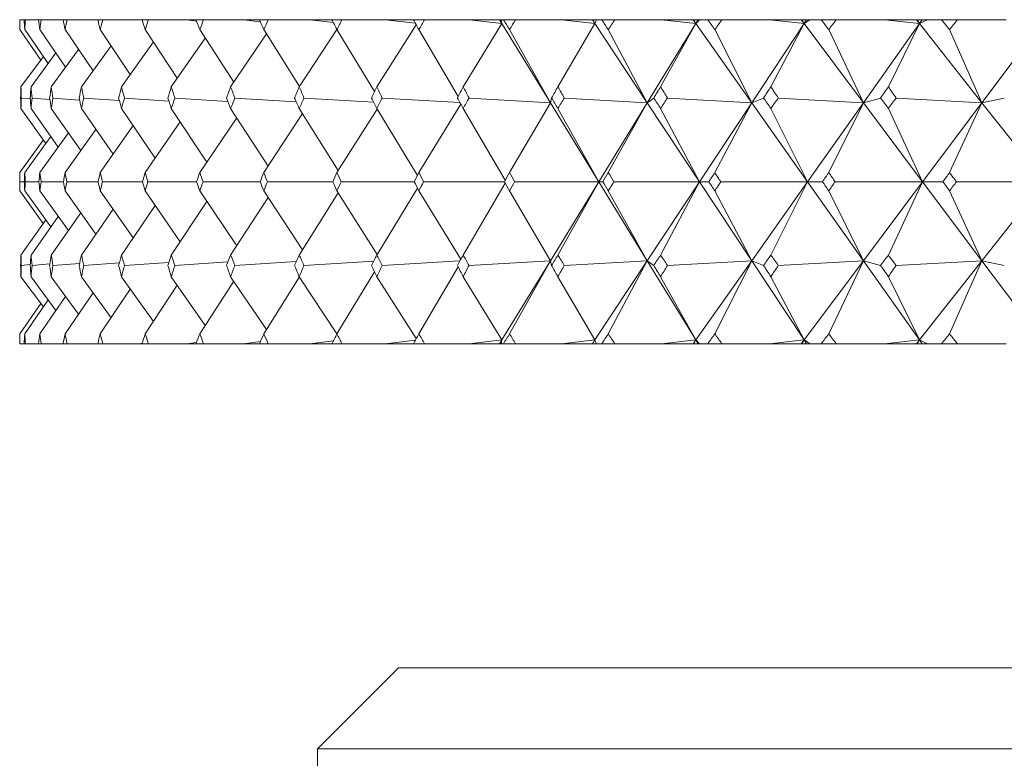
# Model space of a CAD drawing. Header units: inches. Extents: x 1.8 to 14.2, y 0.2 to 10.6.
# Tile 19 of 39: x 7.382 to 7.763, y 7.153 to 7.438. Entities that reach past the tile are written whole.
import ezdxf

# ---------------------------------------------------------------- set-up
doc = ezdxf.new("R2010")
doc.units = ezdxf.units.IN
doc.header["$MEASUREMENT"] = 0

msp = doc.modelspace()

# ---------------------------------------------------------------- linework, layer by layer
at = {"color": 7, "linetype": 'Continuous', "lineweight": 15}
for p, q in [((7.38247, 7.43821), (7.38247, 7.4344)), ((7.38247, 7.43821), (7.38248, 7.43821)), ((7.38418, 7.43821), (7.38248, 7.43821)), ((7.38418, 7.43821), (7.38469, 7.43821)), ((7.38979, 7.43821), (7.38469, 7.43821)), ((7.38979, 7.43821), (7.39079, 7.43821)), ((7.39927, 7.43821), (7.39079, 7.43821)), ((7.39927, 7.43821), (7.40077, 7.43821)), ((7.41259, 7.43821), (7.40077, 7.43821)), ((7.41259, 7.43821), (7.41458, 7.43821)), ((7.42855, 7.43821), (7.41458, 7.43821)), ((7.42855, 7.43821), (7.42975, 7.43804)), ((7.4297, 7.43821), (7.42855, 7.43821)), ((7.4297, 7.43821), (7.43217, 7.43821)), ((7.44691, 7.43821), (7.43217, 7.43821)), ((7.44691, 7.43821), (7.45072, 7.43771)), ((7.45053, 7.43821), (7.44691, 7.43821)), ((7.45053, 7.43821), (7.45347, 7.43821)), ((7.46892, 7.43821), (7.45347, 7.43821)), ((7.46892, 7.43821), (7.47536, 7.43739)), ((7.475, 7.43821), (7.46892, 7.43821)), ((7.475, 7.43821), (7.47841, 7.43821)), ((7.4945, 7.43821), (7.47841, 7.43821)), ((7.4945, 7.43821), (7.50357, 7.4371)), ((7.50301, 7.43821), (7.4945, 7.43821)), ((7.50301, 7.43821), (7.50686, 7.43821)), ((7.52354, 7.43821), (7.50686, 7.43821)), ((7.52354, 7.43821), (7.53523, 7.43682)), ((7.53445, 7.43821), (7.52354, 7.43821)), ((7.53445, 7.43821), (7.53874, 7.43821)), ((7.55594, 7.43821), (7.53874, 7.43821)), ((7.55594, 7.43821), (7.56862, 7.43674)), ((7.56772, 7.43821), (7.55594, 7.43821)), ((7.56772, 7.43821), (7.56862, 7.43674)), ((7.56779, 7.43821), (7.56772, 7.43821)), ((7.56862, 7.43674), (7.56779, 7.43821)), ((7.56837, 7.43821), (7.56779, 7.43821)), ((7.56837, 7.43821), (7.56862, 7.43674)), ((7.5692, 7.43821), (7.56837, 7.43821)), ((7.5692, 7.43821), (7.5739, 7.43821)), ((7.59155, 7.43821), (7.5739, 7.43821)), ((7.59155, 7.43821), (7.60451, 7.43674)), ((7.60353, 7.43821), (7.59155, 7.43821)), ((7.60353, 7.43821), (7.60451, 7.43674)), ((7.60372, 7.43821), (7.60353, 7.43821)), ((7.60451, 7.43674), (7.60372, 7.43821)), ((7.60511, 7.43821), (7.60372, 7.43821)), ((7.60511, 7.43821), (7.60451, 7.43674)), ((7.60712, 7.43821), (7.60511, 7.43821)), ((7.60712, 7.43821), (7.61222, 7.43821)), ((7.63025, 7.43821), (7.61222, 7.43821)), ((7.63025, 7.43821), (7.64343, 7.43674)), ((7.64239, 7.43821), (7.63025, 7.43821)), ((7.64239, 7.43821), (7.64343, 7.43674)), ((7.64268, 7.43821), (7.64239, 7.43821)), ((7.64343, 7.43674), (7.64268, 7.43821)), ((7.64433, 7.43821), (7.64268, 7.43821)), ((7.64487, 7.43821), (7.64343, 7.43674)), ((7.64433, 7.43821), (7.64343, 7.43674)), ((7.64487, 7.43821), (7.64433, 7.43821)), ((7.64806, 7.43821), (7.64487, 7.43821)), ((7.64806, 7.43821), (7.65354, 7.43821)), ((7.67188, 7.43821), (7.65354, 7.43821)), ((7.67188, 7.43821), (7.68522, 7.43674)), ((7.68412, 7.43821), (7.67188, 7.43821)), ((7.68412, 7.43821), (7.68522, 7.43674)), ((7.68452, 7.43821), (7.68412, 7.43821)), ((7.68522, 7.43674), (7.68452, 7.43821)), ((7.6862, 7.43821), (7.68452, 7.43821)), ((7.68751, 7.43821), (7.68522, 7.43674)), ((7.6862, 7.43821), (7.68522, 7.43674)), ((7.68751, 7.43821), (7.6862, 7.43821)), ((7.69186, 7.43821), (7.68751, 7.43821)), ((7.69186, 7.43821), (7.69769, 7.43821)), ((7.71627, 7.43821), (7.69769, 7.43821)), ((7.71627, 7.43821), (7.72973, 7.43674)), ((7.72857, 7.43821), (7.71627, 7.43821)), ((7.72857, 7.43821), (7.72973, 7.43674)), ((7.72907, 7.43821), (7.72857, 7.43821)), ((7.72973, 7.43674), (7.72907, 7.43821)), ((7.73077, 7.43821), (7.72907, 7.43821)), ((7.73286, 7.43821), (7.72973, 7.43674)), ((7.73077, 7.43821), (7.72973, 7.43674)), ((7.73286, 7.43821), (7.73077, 7.43821)), ((7.73835, 7.43821), (7.73286, 7.43821)), ((7.73835, 7.43821), (7.74451, 7.43821)), ((7.76325, 7.43821), (7.74451, 7.43821)), ((7.3906, 7.42266), (7.38247, 7.4344)), ((7.39347, 7.4213), (7.38443, 7.4344)), ((7.40021, 7.41993), (7.39028, 7.4344)), ((7.41079, 7.41854), (7.40001, 7.4344)), ((7.42517, 7.41711), (7.41358, 7.4344)), ((7.44329, 7.41563), (7.43093, 7.4344)), ((7.46507, 7.41408), (7.45199, 7.4344)), ((7.49044, 7.41245), (7.47669, 7.4344)), ((7.50494, 7.43439), (7.49038, 7.41235)), ((7.51945, 7.41046), (7.50493, 7.4344)), ((7.53557, 7.43622), (7.52034, 7.41235)), ((7.5517, 7.40855), (7.53659, 7.4344)), ((7.56862, 7.43674), (7.55366, 7.41235)), ((7.56862, 7.43674), (7.58734, 7.40619)), ((7.58734, 7.40619), (7.57155, 7.4344)), ((7.60451, 7.43674), (7.59022, 7.41235)), ((7.60451, 7.43674), (7.62471, 7.40619)), ((7.62471, 7.40619), (7.60967, 7.4344)), ((7.64343, 7.43674), (7.62471, 7.40619)), ((7.64343, 7.43674), (7.62986, 7.41235)), ((7.64343, 7.43674), (7.66502, 7.40619)), ((7.66502, 7.40619), (7.65079, 7.4344)), ((7.68522, 7.43674), (7.66502, 7.40619)), ((7.68522, 7.43674), (7.67244, 7.41235)), ((7.68522, 7.43674), (7.70813, 7.40619)), ((7.70813, 7.40619), (7.69477, 7.4344)), ((7.72973, 7.43674), (7.70813, 7.40619)), ((7.72973, 7.43674), (7.71777, 7.41235)), ((7.72973, 7.43674), (7.75387, 7.40619)), ((7.75387, 7.40619), (7.74142, 7.4344)), ((7.77678, 7.43674), (7.75387, 7.40619)), ((7.4541, 7.43113), (7.441, 7.41235)), ((7.47775, 7.43271), (7.4639, 7.41235)), ((7.40521, 7.42675), (7.39466, 7.41235)), ((7.41776, 7.42816), (7.40632, 7.41235)), ((7.43408, 7.42962), (7.42178, 7.41235)), ((7.3916, 7.42401), (7.38296, 7.41235)), ((7.39648, 7.42537), (7.38687, 7.41235)), ((7.3831, 7.408), (7.38652, 7.4077)), ((7.38725, 7.408), (7.39413, 7.40745)), ((7.3953, 7.408), (7.40562, 7.40722)), ((7.4072, 7.408), (7.42094, 7.40702)), ((7.42291, 7.408), (7.44004, 7.40684)), ((7.44237, 7.408), (7.46284, 7.40667)), ((7.4655, 7.408), (7.48923, 7.40652)), ((7.49221, 7.408), (7.51913, 7.40637)), ((7.52239, 7.408), (7.55241, 7.40623)), ((7.55593, 7.408), (7.58734, 7.40619)), ((7.58777, 7.408), (7.58734, 7.40619)), ((7.59269, 7.408), (7.62471, 7.40619)), ((7.62721, 7.408), (7.62471, 7.40619)), ((7.63252, 7.408), (7.66502, 7.40619)), ((7.6696, 7.408), (7.66502, 7.40619)), ((7.67528, 7.408), (7.70813, 7.40619)), ((7.71477, 7.408), (7.70813, 7.40619)), ((7.72079, 7.408), (7.75387, 7.40619)), ((7.76253, 7.408), (7.75387, 7.40619)), ((7.39254, 7.39045), (7.38296, 7.404)), ((7.39736, 7.38908), (7.38687, 7.404)), ((7.40604, 7.3877), (7.39466, 7.404)), ((7.41853, 7.38629), (7.40632, 7.404)), ((7.43479, 7.38483), (7.42178, 7.404)), ((7.45476, 7.38332), (7.441, 7.404)), ((7.47834, 7.38173), (7.4639, 7.404)), ((7.50546, 7.38005), (7.49038, 7.404)), ((7.52049, 7.40375), (7.50493, 7.37921)), ((7.53605, 7.37817), (7.52034, 7.404)), ((7.55274, 7.40565), (7.53659, 7.37921)), ((7.56988, 7.37626), (7.55366, 7.404)), ((7.58734, 7.40619), (7.57155, 7.37921)), ((7.58734, 7.40619), (7.60602, 7.37571)), ((7.60602, 7.37571), (7.59022, 7.404)), ((7.62471, 7.40619), (7.60602, 7.37571)), ((7.62471, 7.40619), (7.60967, 7.37921)), ((7.62471, 7.40619), (7.64487, 7.37571)), ((7.64487, 7.37571), (7.62986, 7.404)), ((7.66502, 7.40619), (7.64487, 7.37571)), ((7.66502, 7.40619), (7.65079, 7.37921)), ((7.66502, 7.40619), (7.68658, 7.37571)), ((7.68658, 7.37571), (7.67244, 7.404)), ((7.70813, 7.40619), (7.68658, 7.37571)), ((7.70813, 7.40619), (7.69477, 7.37921)), ((7.70813, 7.40619), (7.731, 7.37571)), ((7.731, 7.37571), (7.71777, 7.404)), ((7.75387, 7.40619), (7.731, 7.37571)), ((7.75387, 7.40619), (7.74142, 7.37921)), ((7.75387, 7.40619), (7.77795, 7.37571)), ((7.46624, 7.40039), (7.45199, 7.37921)), ((7.49162, 7.40202), (7.47669, 7.37921)), ((7.41189, 7.39592), (7.40001, 7.37921)), ((7.42629, 7.39736), (7.41358, 7.37921)), ((7.44443, 7.39884), (7.43093, 7.37921)), ((7.3945, 7.39316), (7.38443, 7.37921)), ((7.40127, 7.39453), (7.39028, 7.37921)), ((7.39158, 7.3918), (7.38247, 7.37921)), ((7.38247, 7.37921), (7.38247, 7.37221)), ((7.38422, 7.37571), (7.38248, 7.37571)), ((7.38986, 7.37571), (7.38464, 7.37571)), ((7.39938, 7.37571), (7.39071, 7.37571)), ((7.41274, 7.37571), (7.40064, 7.37571)), ((7.42989, 7.37571), (7.41442, 7.37571)), ((7.45076, 7.37571), (7.43197, 7.37571)), ((7.47527, 7.37571), (7.45324, 7.37571)), ((7.50331, 7.37571), (7.47813, 7.37571)), ((7.53479, 7.37571), (7.50655, 7.37571)), ((7.53605, 7.37325), (7.52034, 7.34743)), ((7.56957, 7.37571), (7.5384, 7.37571)), ((7.56988, 7.37516), (7.55366, 7.34743)), ((7.60602, 7.37571), (7.57353, 7.37571)), ((7.58734, 7.34523), (7.60602, 7.37571)), ((7.60602, 7.37571), (7.59022, 7.34743)), ((7.62471, 7.34523), (7.60602, 7.37571)), ((7.60602, 7.37571), (7.60753, 7.37571)), ((7.64487, 7.37571), (7.61181, 7.37571)), ((7.62471, 7.34523), (7.64487, 7.37571)), ((7.64487, 7.37571), (7.62986, 7.34743)), ((7.66502, 7.34523), (7.64487, 7.37571)), ((7.64487, 7.37571), (7.6485, 7.37571)), ((7.68658, 7.37571), (7.6531, 7.37571)), ((7.66502, 7.34523), (7.68658, 7.37571)), ((7.68658, 7.37571), (7.67244, 7.34743)), ((7.70813, 7.34523), (7.68658, 7.37571)), ((7.68658, 7.37571), (7.69232, 7.37571)), ((7.731, 7.37571), (7.69723, 7.37571)), ((7.70813, 7.34523), (7.731, 7.37571)), ((7.731, 7.37571), (7.71777, 7.34743)), ((7.75387, 7.34523), (7.731, 7.37571)), ((7.731, 7.37571), (7.73884, 7.37571)), ((7.77795, 7.37571), (7.74402, 7.37571)), ((7.75387, 7.34523), (7.77795, 7.37571)), ((7.38247, 7.37221), (7.39158, 7.35962)), ((7.38443, 7.37221), (7.3945, 7.35826)), ((7.39028, 7.37221), (7.40127, 7.35689)), ((7.40001, 7.37221), (7.41189, 7.3555)), ((7.41358, 7.37221), (7.42629, 7.35407)), ((7.43093, 7.37221), (7.44443, 7.35258)), ((7.45199, 7.37221), (7.46624, 7.35104)), ((7.47834, 7.36969), (7.4639, 7.34743)), ((7.47669, 7.37221), (7.49162, 7.34941)), ((7.50546, 7.37137), (7.49038, 7.34743)), ((7.50493, 7.37221), (7.52049, 7.34767)), ((7.53659, 7.37221), (7.55274, 7.34578)), ((7.57155, 7.37221), (7.58734, 7.34523)), ((7.60967, 7.37221), (7.62471, 7.34523)), ((7.65079, 7.37221), (7.66502, 7.34523)), ((7.69477, 7.37221), (7.70813, 7.34523)), ((7.74142, 7.37221), (7.75387, 7.34523)), ((7.43479, 7.36659), (7.42178, 7.34743)), ((7.45476, 7.3681), (7.441, 7.34743)), ((7.39736, 7.36234), (7.38687, 7.34743)), ((7.40604, 7.36372), (7.39466, 7.34743)), ((7.41853, 7.36513), (7.40632, 7.34743)), ((7.39254, 7.36098), (7.38296, 7.34743)), ((7.38652, 7.34372), (7.3831, 7.34342)), ((7.39413, 7.34398), (7.38725, 7.34342)), ((7.40562, 7.3442), (7.3953, 7.34342)), ((7.42094, 7.3444), (7.4072, 7.34342)), ((7.44004, 7.34459), (7.42291, 7.34342)), ((7.46284, 7.34475), (7.44237, 7.34342)), ((7.48923, 7.34491), (7.4655, 7.34342)), ((7.51913, 7.34505), (7.49221, 7.34342)), ((7.55241, 7.34519), (7.52239, 7.34342)), ((7.53659, 7.31702), (7.5517, 7.34288)), ((7.58734, 7.34523), (7.55593, 7.34342)), ((7.56862, 7.31468), (7.58734, 7.34523)), ((7.57155, 7.31702), (7.58734, 7.34523)), ((7.58734, 7.34523), (7.58777, 7.34342)), ((7.62471, 7.34523), (7.59269, 7.34342)), ((7.60451, 7.31468), (7.62471, 7.34523)), ((7.60967, 7.31702), (7.62471, 7.34523)), ((7.62471, 7.34523), (7.62721, 7.34342)), ((7.64343, 7.31468), (7.62471, 7.34523)), ((7.66502, 7.34523), (7.63252, 7.34342)), ((7.64343, 7.31468), (7.66502, 7.34523)), ((7.65079, 7.31702), (7.66502, 7.34523)), ((7.68522, 7.31468), (7.66502, 7.34523)), ((7.66502, 7.34523), (7.6696, 7.34342)), ((7.70813, 7.34523), (7.67528, 7.34342)), ((7.68522, 7.31468), (7.70813, 7.34523)), ((7.69477, 7.31702), (7.70813, 7.34523)), ((7.72973, 7.31468), (7.70813, 7.34523)), ((7.70813, 7.34523), (7.71477, 7.34342)), ((7.75387, 7.34523), (7.72079, 7.34342)), ((7.72973, 7.31468), (7.75387, 7.34523)), ((7.74142, 7.31702), (7.75387, 7.34523)), ((7.77678, 7.31468), (7.75387, 7.34523)), ((7.75387, 7.34523), (7.76253, 7.34342)), ((7.38296, 7.33907), (7.3916, 7.32741)), ((7.38687, 7.33907), (7.39648, 7.32605)), ((7.39466, 7.33907), (7.40521, 7.32467)), ((7.40632, 7.33907), (7.41776, 7.32326)), ((7.42178, 7.33907), (7.43408, 7.32181)), ((7.441, 7.33907), (7.4541, 7.32029)), ((7.4639, 7.33907), (7.47775, 7.31871)), ((7.47669, 7.31702), (7.49044, 7.33897)), ((7.49038, 7.33907), (7.50494, 7.31703)), ((7.50493, 7.31702), (7.51945, 7.34097)), ((7.52034, 7.33907), (7.53557, 7.31521)), ((7.55366, 7.33907), (7.56862, 7.31468)), ((7.59022, 7.33907), (7.60451, 7.31468)), ((7.62986, 7.33907), (7.64343, 7.31468)), ((7.67244, 7.33907), (7.68522, 7.31468)), ((7.71777, 7.33907), (7.72973, 7.31468)), ((7.43093, 7.31702), (7.44329, 7.3358)), ((7.45199, 7.31702), (7.46507, 7.33734)), ((7.39028, 7.31702), (7.40021, 7.33149)), ((7.40001, 7.31702), (7.41079, 7.33288)), ((7.41358, 7.31702), (7.42517, 7.33432)), ((7.38247, 7.31702), (7.3906, 7.32876)), ((7.38443, 7.31702), (7.39347, 7.33012)), ((7.38247, 7.31702), (7.38247, 7.31321)), ((7.38247, 7.31321), (7.38248, 7.31321)), ((7.38418, 7.31321), (7.38248, 7.31321)), ((7.38418, 7.31321), (7.38469, 7.31321)), ((7.38979, 7.31321), (7.38469, 7.31321)), ((7.38979, 7.31321), (7.39079, 7.31321)), ((7.39927, 7.31321), (7.39079, 7.31321)), ((7.39927, 7.31321), (7.40077, 7.31321)), ((7.41259, 7.31321), (7.40077, 7.31321)), ((7.41259, 7.31321), (7.41458, 7.31321)), ((7.42855, 7.31321), (7.41458, 7.31321)), ((7.42975, 7.31338), (7.42855, 7.31321)), ((7.4297, 7.31321), (7.42855, 7.31321)), ((7.4297, 7.31321), (7.43217, 7.31321)), ((7.44691, 7.31321), (7.43217, 7.31321)), ((7.45072, 7.31372), (7.44691, 7.31321)), ((7.45053, 7.31321), (7.44691, 7.31321)), ((7.45053, 7.31321), (7.45347, 7.31321)), ((7.46892, 7.31321), (7.45347, 7.31321)), ((7.47536, 7.31403), (7.46892, 7.31321)), ((7.475, 7.31321), (7.46892, 7.31321)), ((7.475, 7.31321), (7.47841, 7.31321)), ((7.4945, 7.31321), (7.47841, 7.31321)), ((7.50357, 7.31433), (7.4945, 7.31321)), ((7.50301, 7.31321), (7.4945, 7.31321)), ((7.50301, 7.31321), (7.50686, 7.31321)), ((7.52354, 7.31321), (7.50686, 7.31321)), ((7.53523, 7.3146), (7.52354, 7.31321)), ((7.53445, 7.31321), (7.52354, 7.31321)), ((7.53445, 7.31321), (7.53874, 7.31321)), ((7.55594, 7.31321), (7.53874, 7.31321)), ((7.56862, 7.31468), (7.55594, 7.31321)), ((7.56772, 7.31321), (7.55594, 7.31321)), ((7.56772, 7.31321), (7.56862, 7.31468)), ((7.56779, 7.31321), (7.56772, 7.31321)), ((7.56779, 7.31321), (7.56862, 7.31468)), ((7.56837, 7.31321), (7.56779, 7.31321)), ((7.56862, 7.31468), (7.56837, 7.31321)), ((7.5692, 7.31321), (7.56837, 7.31321)), ((7.5692, 7.31321), (7.5739, 7.31321)), ((7.59155, 7.31321), (7.5739, 7.31321)), ((7.60451, 7.31468), (7.59155, 7.31321)), ((7.60353, 7.31321), (7.59155, 7.31321)), ((7.60353, 7.31321), (7.60451, 7.31468)), ((7.60372, 7.31321), (7.60353, 7.31321)), ((7.60372, 7.31321), (7.60451, 7.31468)), ((7.60511, 7.31321), (7.60372, 7.31321)), ((7.60451, 7.31468), (7.60511, 7.31321)), ((7.60712, 7.31321), (7.60511, 7.31321)), ((7.60712, 7.31321), (7.61222, 7.31321)), ((7.63025, 7.31321), (7.61222, 7.31321)), ((7.64343, 7.31468), (7.63025, 7.31321)), ((7.64239, 7.31321), (7.63025, 7.31321)), ((7.64239, 7.31321), (7.64343, 7.31468)), ((7.64268, 7.31321), (7.64239, 7.31321)), ((7.64268, 7.31321), (7.64343, 7.31468)), ((7.64433, 7.31321), (7.64268, 7.31321)), ((7.64343, 7.31468), (7.64487, 7.31321)), ((7.64433, 7.31321), (7.64343, 7.31468)), ((7.64487, 7.31321), (7.64433, 7.31321)), ((7.64806, 7.31321), (7.64487, 7.31321)), ((7.64806, 7.31321), (7.65354, 7.31321)), ((7.67188, 7.31321), (7.65354, 7.31321)), ((7.68522, 7.31468), (7.67188, 7.31321)), ((7.68412, 7.31321), (7.67188, 7.31321)), ((7.68412, 7.31321), (7.68522, 7.31468)), ((7.68452, 7.31321), (7.68412, 7.31321)), ((7.68452, 7.31321), (7.68522, 7.31468)), ((7.6862, 7.31321), (7.68452, 7.31321)), ((7.68522, 7.31468), (7.68751, 7.31321)), ((7.6862, 7.31321), (7.68522, 7.31468)), ((7.68751, 7.31321), (7.6862, 7.31321)), ((7.69186, 7.31321), (7.68751, 7.31321)), ((7.69186, 7.31321), (7.69769, 7.31321)), ((7.71627, 7.31321), (7.69769, 7.31321)), ((7.72973, 7.31468), (7.71627, 7.31321)), ((7.72857, 7.31321), (7.71627, 7.31321)), ((7.72857, 7.31321), (7.72973, 7.31468)), ((7.72907, 7.31321), (7.72857, 7.31321)), ((7.72907, 7.31321), (7.72973, 7.31468)), ((7.73077, 7.31321), (7.72907, 7.31321)), ((7.72973, 7.31468), (7.73286, 7.31321)), ((7.73077, 7.31321), (7.72973, 7.31468)), ((7.73286, 7.31321), (7.73077, 7.31321)), ((7.73835, 7.31321), (7.73286, 7.31321)), ((7.73835, 7.31321), (7.74451, 7.31321)), ((7.76325, 7.31321), (7.74451, 7.31321)), ((7.52872, 7.18821), (7.49747, 7.15696)), ((7.52872, 7.18821), (9.21622, 7.18821)), ((7.49747, 7.15696), (7.49747, 7.0795)), ((9.24747, 7.15696), (7.49747, 7.15696))]:
    msp.add_line(p, q, dxfattribs=at)
for centre, major_axis, ratio, start_param, end_param in [((8.37247, 6.00392), (-0.89074, 1.69972), 0.2542, 0.447588, 0.451629), ((8.37247, 6.00392), (-0.91169, 1.70223), 0.226699, 0.459196, 0.463238), ((8.37247, 6.00392), (-0.8669, 1.69725), 0.281691, 0.437124, 0.441166), ((8.37247, 6.00392), (-0.92993, 1.70469), 0.199219, 0.471771, 0.475813), ((8.37247, 6.00392), (-0.83998, 1.69496), 0.309126, 0.428008, 0.43205), ((8.37247, 6.00392), (-0.94558, 1.70702), 0.171777, 0.485154, 0.489196), ((8.37247, 6.00392), (-0.80974, 1.69295), 0.33644, 0.42047, 0.424512), ((8.37247, 6.00392), (-0.95875, 1.70913), 0.144384, 0.499205, 0.503247), ((8.37247, 6.00392), (-0.7759, 1.69137), 0.363543, 0.414772, 0.418814), ((8.37247, 6.00392), (-0.96954, 1.71097), 0.11704, 0.513797, 0.517839), ((8.37247, 6.00392), (-0.73811, 1.69036), 0.390312, 0.41121, 0.415252), ((8.37247, 6.00392), (-0.978, 1.71248), 0.089743, 0.528815, 0.532857), ((8.37247, 6.00392), (-0.696, 1.69004), 0.416588, 0.410115, 0.414157), ((8.37247, 6.00392), (-0.98419, 1.71363), 0.062485, 0.54415, 0.548192), ((8.37247, 6.00392), (-0.64912, 1.69054), 0.442159, 0.411848, 0.415889), ((8.37247, 6.00392), (-0.98815, 1.71438), 0.035256, 0.559704, 0.563745), ((8.37247, 6.00392), (-0.59701, 1.69194), 0.466761, 0.416787, 0.420828), ((8.37247, 6.00392), (-0.9899, 1.71471), 0.008044, 0.575378, 0.57942), ((8.37247, 6.00392), (-0.53919, 1.69425), 0.49006, 0.425307, 0.429349), ((8.37247, 6.00392), (-0.98945, 1.71463), 0.019164, 5.688063, 5.692105), ((8.37247, 6.00392), (-0.47524, 1.6974), 0.51165, 0.437739, 0.441781), ((8.37247, 6.00392), (-0.9868, 1.71412), 0.046381, 5.672427, 5.676469), ((8.37247, 6.00392), (-0.40486, 1.7012), 0.531057, 0.454306, 0.458348), ((8.37247, 6.00392), (-0.98193, 1.71321), 0.07362, 5.656951, 5.660993), ((8.37247, 6.00392), (-0.32803, 1.70529), 0.547751, 0.475043, 0.479085), ((8.37247, 6.00392), (-0.97482, 1.71191), 0.100893, 5.641733, 5.645775), ((8.37247, 6.00392), (-0.24516, 1.7092), 0.561177, 0.499703, 0.503745), ((8.37247, 6.00392), (-0.96541, 1.71026), 0.128209, 5.626876, 5.630918), ((8.37247, 6.00392), (-0.15717, 1.71238), 0.57081, 0.527679, 0.531721), ((8.37247, 8.7475), (0.8669, 1.69725), 0.281691, 2.606179, 2.610235), ((8.37247, 8.7475), (0.83998, 1.69496), 0.309126, 2.615295, 2.619351), ((8.37247, 8.7475), (0.89074, 1.69972), 0.2542, 2.595716, 2.599771), ((8.37247, 8.7475), (0.80974, 1.69295), 0.33644, 2.622833, 2.626889), ((8.37247, 8.7475), (0.91169, 1.70223), 0.226699, 2.584107, 2.588163), ((8.37247, 8.7475), (0.7759, 1.69137), 0.363543, 2.628531, 2.632587), ((8.37247, 8.7475), (0.92993, 1.70469), 0.199219, 2.571532, 2.575588), ((8.37247, 8.7475), (0.73811, 1.69036), 0.390312, 2.632093, 2.636149), ((8.37247, 8.7475), (0.94558, 1.70702), 0.171777, 2.558149, 2.562205), ((8.37247, 8.7475), (0.696, 1.69004), 0.416588, 2.633188, 2.637244), ((8.37247, 8.7475), (0.95875, 1.70913), 0.144384, 2.544098, 2.548154), ((8.37247, 8.7475), (0.64912, 1.69054), 0.442159, 2.631455, 2.635511), ((8.37247, 8.7475), (0.96954, 1.71097), 0.11704, 2.529506, 2.533562), ((8.37247, 8.7475), (0.59701, 1.69194), 0.466761, 2.626517, 2.630572), ((8.37247, 8.7475), (0.978, 1.71248), 0.089743, 2.514488, 2.518544), ((8.37247, 8.7475), (0.53919, 1.69425), 0.49006, 2.617996, 2.622052), ((8.37247, 8.7475), (0.98419, 1.71363), 0.062485, 2.499153, 2.503209), ((8.37247, 8.7475), (0.47524, 1.6974), 0.51165, 2.605564, 2.60962), ((8.37247, 8.7475), (0.98815, 1.71438), 0.035256, 2.4836, 2.487655), ((8.37247, 8.7475), (0.40486, 1.7012), 0.531057, 2.588997, 2.593053), ((8.37247, 8.7475), (0.9899, 1.71471), 0.008044, 2.467925, 2.471981), ((8.37247, 8.7475), (0.32803, 1.70529), 0.547751, 2.56826, 2.572316), ((8.37247, 8.7475), (0.98945, 1.71463), 0.019164, 3.826907, 3.830962), ((8.37247, 8.7475), (0.24516, 1.7092), 0.561177, 2.5436, 2.547656), ((8.37247, 8.7475), (0.9868, 1.71412), 0.046381, 3.842543, 3.846599), ((8.37247, 8.7475), (0.15717, 1.71238), 0.57081, 2.515624, 2.51968), ((8.37247, 8.7475), (0.98193, 1.71321), 0.07362, 3.858019, 3.862075), ((8.37247, 8.7475), (0.06558, 1.71431), 0.576222, 2.485322, 2.489378), ((8.37247, 6.00392), (-0.89074, 1.69972), 0.2542, 0.478989, 0.483045), ((8.37247, 6.00392), (-0.8669, 1.69725), 0.281691, 0.468526, 0.472582), ((8.37247, 6.00392), (-0.91169, 1.70223), 0.226699, 0.490598, 0.494654), ((8.37247, 6.00392), (-0.83998, 1.69496), 0.309126, 0.45941, 0.463466), ((8.37247, 6.00392), (-0.92993, 1.70469), 0.199219, 0.503173, 0.507228), ((8.37247, 6.00392), (-0.80974, 1.69295), 0.33644, 0.451872, 0.455927), ((8.37247, 6.00392), (-0.94558, 1.70702), 0.171777, 0.516556, 0.520612), ((8.37247, 6.00392), (-0.7759, 1.69137), 0.363543, 0.446174, 0.45023), ((8.37247, 6.00392), (-0.95875, 1.70913), 0.144384, 0.530607, 0.534663), ((8.37247, 6.00392), (-0.73811, 1.69036), 0.390312, 0.442612, 0.446668), ((8.37247, 6.00392), (-0.96954, 1.71097), 0.11704, 0.545199, 0.549255), ((8.37247, 6.00392), (-0.696, 1.69004), 0.416588, 0.441517, 0.445573), ((8.37247, 6.00392), (-0.978, 1.71248), 0.089743, 0.560217, 0.564272), ((8.37247, 6.00392), (-0.64912, 1.69054), 0.442159, 0.443249, 0.447305), ((8.37247, 6.00392), (-0.98419, 1.71363), 0.062485, 0.575552, 0.579608), ((8.37247, 6.00392), (-0.59701, 1.69194), 0.466761, 0.448188, 0.452244), ((8.37247, 6.00392), (-0.98815, 1.71438), 0.035256, 0.591105, 0.595161), ((8.37247, 6.00392), (-0.53919, 1.69425), 0.49006, 0.456709, 0.460765), ((8.37247, 6.00392), (-0.9899, 1.71471), 0.008044, 0.60678, 0.610836), ((8.37247, 6.00392), (-0.47524, 1.6974), 0.51165, 0.469141, 0.473197), ((8.37247, 6.00392), (-0.98945, 1.71463), 0.019164, 5.656647, 5.660703), ((8.37247, 6.00392), (-0.40486, 1.7012), 0.531057, 0.485708, 0.489764), ((8.37247, 6.00392), (-0.9868, 1.71412), 0.046381, 5.641011, 5.645067), ((8.37247, 6.00392), (-0.32803, 1.70529), 0.547751, 0.506445, 0.510501), ((8.37247, 6.00392), (-0.98193, 1.71321), 0.07362, 5.625535, 5.629591), ((8.37247, 6.00392), (-0.24516, 1.7092), 0.561177, 0.531105, 0.535161), ((8.37247, 6.00392), (-0.97482, 1.71191), 0.100893, 5.610317, 5.614373), ((8.37247, 6.00392), (-0.15717, 1.71238), 0.57081, 0.559081, 0.563137), ((8.37247, 8.7475), (0.8669, 1.69725), 0.281691, 2.637595, 2.640992), ((8.37247, 8.7475), (0.89074, 1.69972), 0.2542, 2.627131, 2.630529), ((8.37247, 8.7475), (0.83998, 1.69496), 0.309126, 2.646711, 2.650109), ((8.37247, 8.7475), (0.91169, 1.70223), 0.226699, 2.615523, 2.61892), ((8.37247, 8.7475), (0.80974, 1.69295), 0.33644, 2.654249, 2.657647), ((8.37247, 8.7475), (0.92993, 1.70469), 0.199219, 2.602948, 2.606346), ((8.37247, 8.7475), (0.7759, 1.69137), 0.363543, 2.659947, 2.663345), ((8.37247, 8.7475), (0.94558, 1.70702), 0.171777, 2.589565, 2.592962), ((8.37247, 8.7475), (0.73811, 1.69036), 0.390312, 2.663509, 2.666906), ((8.37247, 8.7475), (0.95875, 1.70913), 0.144384, 2.575514, 2.578911), ((8.37247, 8.7475), (0.696, 1.69004), 0.416588, 2.664604, 2.668001), ((8.37247, 8.7475), (0.96954, 1.71097), 0.11704, 2.560922, 2.564319), ((8.37247, 8.7475), (0.64912, 1.69054), 0.442159, 2.662871, 2.666269), ((8.37247, 8.7475), (0.978, 1.71248), 0.089743, 2.545904, 2.549302), ((8.37247, 8.7475), (0.59701, 1.69194), 0.466761, 2.657932, 2.66133), ((8.37247, 8.7475), (0.98419, 1.71363), 0.062485, 2.530569, 2.533966), ((8.37247, 8.7475), (0.53919, 1.69425), 0.49006, 2.649412, 2.652809), ((8.37247, 8.7475), (0.98815, 1.71438), 0.035256, 2.515015, 2.518413), ((8.37247, 8.7475), (0.47524, 1.6974), 0.51165, 2.63698, 2.640378), ((8.37247, 8.7475), (0.9899, 1.71471), 0.008044, 2.499341, 2.502738), ((8.37247, 8.7475), (0.40486, 1.7012), 0.531057, 2.620413, 2.62381), ((8.37247, 8.7475), (0.98945, 1.71463), 0.019164, 3.796149, 3.799547), ((8.37247, 8.7475), (0.32803, 1.70529), 0.547751, 2.599676, 2.603073), ((8.37247, 8.7475), (0.9868, 1.71412), 0.046381, 3.811786, 3.815183), ((8.37247, 8.7475), (0.24516, 1.7092), 0.561177, 2.575016, 2.578413), ((8.37247, 8.7475), (0.98193, 1.71321), 0.07362, 3.827262, 3.830659), ((8.37247, 8.7475), (0.15717, 1.71238), 0.57081, 2.54704, 2.550437), ((8.37247, 8.7475), (0.97482, 1.71191), 0.100893, 3.84248, 3.845877), ((8.37247, 8.7475), (0.06558, 1.71431), 0.576222, 2.516738, 2.520135), ((8.37247, 6.00392), (-0.8669, 1.69725), 0.281691, 0.5006, 0.503998), ((8.37247, 6.00392), (-0.89074, 1.69972), 0.2542, 0.511064, 0.514461), ((8.37247, 6.00392), (-0.83998, 1.69496), 0.309126, 0.491484, 0.494881), ((8.37247, 6.00392), (-0.91169, 1.70223), 0.226699, 0.522672, 0.52607), ((8.37247, 6.00392), (-0.80974, 1.69295), 0.33644, 0.483946, 0.487343), ((8.37247, 6.00392), (-0.92993, 1.70469), 0.199219, 0.535247, 0.538644), ((8.37247, 6.00392), (-0.7759, 1.69137), 0.363543, 0.478248, 0.481645), ((8.37247, 6.00392), (-0.94558, 1.70702), 0.171777, 0.54863, 0.552028), ((8.37247, 6.00392), (-0.73811, 1.69036), 0.390312, 0.474686, 0.478084), ((8.37247, 6.00392), (-0.95875, 1.70913), 0.144384, 0.562682, 0.566079), ((8.37247, 6.00392), (-0.696, 1.69004), 0.416588, 0.473592, 0.476989), ((8.37247, 6.00392), (-0.96954, 1.71097), 0.11704, 0.577274, 0.580671), ((8.37247, 6.00392), (-0.64912, 1.69054), 0.442159, 0.475324, 0.478721), ((8.37247, 6.00392), (-0.978, 1.71248), 0.089743, 0.592291, 0.595688), ((8.37247, 6.00392), (-0.59701, 1.69194), 0.466761, 0.480263, 0.48366), ((8.37247, 6.00392), (-0.98419, 1.71363), 0.062485, 0.607627, 0.611024), ((8.37247, 6.00392), (-0.53919, 1.69425), 0.49006, 0.488783, 0.492181), ((8.37247, 6.00392), (-0.98815, 1.71438), 0.035256, 0.62318, 0.626577), ((8.37247, 6.00392), (-0.47524, 1.6974), 0.51165, 0.501215, 0.504613), ((8.37247, 6.00392), (-0.9899, 1.71471), 0.008044, 0.638854, 0.642252), ((8.37247, 6.00392), (-0.40486, 1.7012), 0.531057, 0.517782, 0.52118), ((8.37247, 6.00392), (-0.98945, 1.71463), 0.019164, 5.625231, 5.628629), ((8.37247, 6.00392), (-0.32803, 1.70529), 0.547751, 0.53852, 0.541917), ((8.37247, 6.00392), (-0.9868, 1.71412), 0.046381, 5.609595, 5.612992), ((8.37247, 6.00392), (-0.24516, 1.7092), 0.561177, 0.56318, 0.566577), ((8.37247, 6.00392), (-0.98193, 1.71321), 0.07362, 5.594119, 5.597516), ((8.37247, 6.00392), (-0.15717, 1.71238), 0.57081, 0.591156, 0.594553), ((8.37247, 6.00392), (-0.97482, 1.71191), 0.100893, 5.578901, 5.582298), ((8.37247, 6.00392), (-0.06558, 1.71431), 0.576222, 0.621457, 0.624855), ((8.37247, 8.7475), (0.89074, 1.69972), 0.2542, 2.658547, 2.662603), ((8.37247, 8.7475), (0.8669, 1.69725), 0.281691, 2.669011, 2.673067), ((8.37247, 8.7475), (0.91169, 1.70223), 0.226699, 2.646939, 2.650995), ((8.37247, 8.7475), (0.83998, 1.69496), 0.309126, 2.678127, 2.682183), ((8.37247, 8.7475), (0.92993, 1.70469), 0.199219, 2.634364, 2.63842), ((8.37247, 8.7475), (0.80974, 1.69295), 0.33644, 2.685665, 2.689721), ((8.37247, 8.7475), (0.94558, 1.70702), 0.171777, 2.620981, 2.625037), ((8.37247, 8.7475), (0.7759, 1.69137), 0.363543, 2.691363, 2.695419), ((8.37247, 8.7475), (0.95875, 1.70913), 0.144384, 2.60693, 2.610986), ((8.37247, 8.7475), (0.73811, 1.69036), 0.390312, 2.694925, 2.698981), ((8.37247, 8.7475), (0.96954, 1.71097), 0.11704, 2.592338, 2.596393), ((8.37247, 8.7475), (0.696, 1.69004), 0.416588, 2.69602, 2.700076), ((8.37247, 8.7475), (0.978, 1.71248), 0.089743, 2.57732, 2.581376), ((8.37247, 8.7475), (0.64912, 1.69054), 0.442159, 2.694287, 2.698343), ((8.37247, 8.7475), (0.98419, 1.71363), 0.062485, 2.561985, 2.566041), ((8.37247, 8.7475), (0.59701, 1.69194), 0.466761, 2.689348, 2.693404), ((8.37247, 8.7475), (0.98815, 1.71438), 0.035256, 2.546431, 2.550487), ((8.37247, 8.7475), (0.53919, 1.69425), 0.49006, 2.680828, 2.684884), ((8.37247, 8.7475), (0.9899, 1.71471), 0.008044, 2.530757, 2.534813), ((8.37247, 8.7475), (0.47524, 1.6974), 0.51165, 2.668396, 2.672452), ((8.37247, 8.7475), (0.98945, 1.71463), 0.019164, 3.764075, 3.768131), ((8.37247, 8.7475), (0.40486, 1.7012), 0.531057, 2.651829, 2.655885), ((8.37247, 8.7475), (0.9868, 1.71412), 0.046381, 3.779711, 3.783767), ((8.37247, 8.7475), (0.32803, 1.70529), 0.547751, 2.631092, 2.635148), ((8.37247, 8.7475), (0.98193, 1.71321), 0.07362, 3.795187, 3.799243), ((8.37247, 8.7475), (0.24516, 1.7092), 0.561177, 2.606432, 2.610487), ((8.37247, 8.7475), (0.97482, 1.71191), 0.100893, 3.810405, 3.814461), ((8.37247, 8.7475), (0.15717, 1.71238), 0.57081, 2.578456, 2.582512), ((8.37247, 6.00392), (-0.8669, 1.69725), 0.281691, 0.531358, 0.535414), ((8.37247, 6.00392), (-0.83998, 1.69496), 0.309126, 0.522242, 0.526297), ((8.37247, 6.00392), (-0.89074, 1.69972), 0.2542, 0.541821, 0.545877), ((8.37247, 6.00392), (-0.80974, 1.69295), 0.33644, 0.514703, 0.518759), ((8.37247, 6.00392), (-0.91169, 1.70223), 0.226699, 0.55343, 0.557485), ((8.37247, 6.00392), (-0.7759, 1.69137), 0.363543, 0.509005, 0.513061), ((8.37247, 6.00392), (-0.92993, 1.70469), 0.199219, 0.566004, 0.57006), ((8.37247, 6.00392), (-0.73811, 1.69036), 0.390312, 0.505444, 0.5095), ((8.37247, 6.00392), (-0.94558, 1.70702), 0.171777, 0.579388, 0.583444), ((8.37247, 6.00392), (-0.696, 1.69004), 0.416588, 0.504349, 0.508405), ((8.37247, 6.00392), (-0.95875, 1.70913), 0.144384, 0.593439, 0.597495), ((8.37247, 6.00392), (-0.64912, 1.69054), 0.442159, 0.506081, 0.510137), ((8.37247, 6.00392), (-0.96954, 1.71097), 0.11704, 0.608031, 0.612087), ((8.37247, 6.00392), (-0.59701, 1.69194), 0.466761, 0.51102, 0.515076), ((8.37247, 6.00392), (-0.978, 1.71248), 0.089743, 0.623048, 0.627104), ((8.37247, 6.00392), (-0.53919, 1.69425), 0.49006, 0.519541, 0.523597), ((8.37247, 6.00392), (-0.98419, 1.71363), 0.062485, 0.638384, 0.64244), ((8.37247, 6.00392), (-0.47524, 1.6974), 0.51165, 0.531973, 0.536028), ((8.37247, 6.00392), (-0.98815, 1.71438), 0.035256, 0.653937, 0.657993), ((8.37247, 6.00392), (-0.40486, 1.7012), 0.531057, 0.54854, 0.552596), ((8.37247, 6.00392), (-0.9899, 1.71471), 0.008044, 0.669612, 0.673668), ((8.37247, 6.00392), (-0.32803, 1.70529), 0.547751, 0.569277, 0.573333), ((8.37247, 6.00392), (-0.98945, 1.71463), 0.019164, 5.593815, 5.597871), ((8.37247, 6.00392), (-0.24516, 1.7092), 0.561177, 0.593937, 0.597993), ((8.37247, 6.00392), (-0.9868, 1.71412), 0.046381, 5.578179, 5.582235), ((8.37247, 6.00392), (-0.15717, 1.71238), 0.57081, 0.621913, 0.625969), ((8.37247, 6.00392), (-0.98193, 1.71321), 0.07362, 5.562703, 5.566759), ((8.37247, 6.00392), (-0.06558, 1.71431), 0.576222, 0.652215, 0.656271), ((8.37247, 8.7475), (0.89074, 1.69972), 0.2542, 2.689963, 2.694005), ((8.37247, 8.7475), (0.91169, 1.70223), 0.226699, 2.678355, 2.682397), ((8.37247, 8.7475), (0.8669, 1.69725), 0.281691, 2.700427, 2.704469), ((8.37247, 8.7475), (0.92993, 1.70469), 0.199219, 2.66578, 2.669822), ((8.37247, 8.7475), (0.83998, 1.69496), 0.309126, 2.709543, 2.713585), ((8.37247, 8.7475), (0.94558, 1.70702), 0.171777, 2.652397, 2.656438), ((8.37247, 8.7475), (0.80974, 1.69295), 0.33644, 2.717081, 2.721123), ((8.37247, 8.7475), (0.95875, 1.70913), 0.144384, 2.638346, 2.642387), ((8.37247, 8.7475), (0.7759, 1.69137), 0.363543, 2.722779, 2.726821), ((8.37247, 8.7475), (0.96954, 1.71097), 0.11704, 2.623753, 2.627795), ((8.37247, 8.7475), (0.73811, 1.69036), 0.390312, 2.726341, 2.730382), ((8.37247, 8.7475), (0.978, 1.71248), 0.089743, 2.608736, 2.612778), ((8.37247, 8.7475), (0.696, 1.69004), 0.416588, 2.727436, 2.731477), ((8.37247, 8.7475), (0.98419, 1.71363), 0.062485, 2.593401, 2.597442), ((8.37247, 8.7475), (0.64912, 1.69054), 0.442159, 2.725703, 2.729745), ((8.37247, 8.7475), (0.98815, 1.71438), 0.035256, 2.577847, 2.581889), ((8.37247, 8.7475), (0.59701, 1.69194), 0.466761, 2.720764, 2.724806), ((8.37247, 8.7475), (0.9899, 1.71471), 0.008044, 2.562173, 2.566215), ((8.37247, 8.7475), (0.53919, 1.69425), 0.49006, 2.712244, 2.716286), ((8.37247, 8.7475), (0.98945, 1.71463), 0.019164, 3.732673, 3.736715), ((8.37247, 8.7475), (0.47524, 1.6974), 0.51165, 2.699812, 2.703854), ((8.37247, 8.7475), (0.9868, 1.71412), 0.046381, 3.748309, 3.752351), ((8.37247, 8.7475), (0.40486, 1.7012), 0.531057, 2.683245, 2.687287), ((8.37247, 8.7475), (0.98193, 1.71321), 0.07362, 3.763785, 3.767827), ((8.37247, 8.7475), (0.32803, 1.70529), 0.547751, 2.662508, 2.666549), ((8.37247, 8.7475), (0.97482, 1.71191), 0.100893, 3.779003, 3.783045), ((8.37247, 8.7475), (0.24516, 1.7092), 0.561177, 2.637847, 2.641889), ((8.37247, 8.7475), (0.96541, 1.71026), 0.128209, 3.79386, 3.797902), ((8.37247, 8.7475), (0.15717, 1.71238), 0.57081, 2.609872, 2.613913)]:
    msp.add_ellipse(centre, major_axis=major_axis, ratio=ratio, start_param=start_param, end_param=end_param, dxfattribs=at)

doc.saveas('drawing.dxf')
